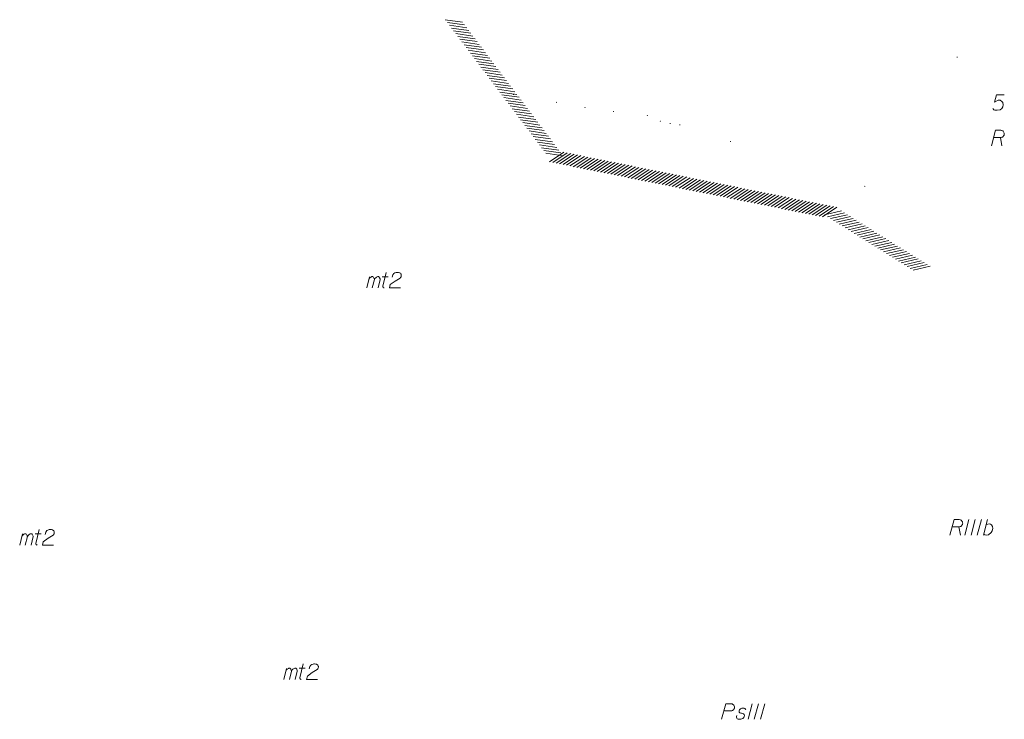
# Model space of a CAD drawing. Header units: metres. Extents: x 5555129 to 5556676, y 5635595 to 5636517.
# Tile 171 of 255: x 5556249 to 5556328, y 5635955 to 5636011. Entities that reach past the tile are written whole.
import ezdxf

# ---------------------------------------------------------------- set-up
doc = ezdxf.new("R2010")
doc.units = ezdxf.units.M
doc.header["$MEASUREMENT"] = 0
doc.linetypes.add('PRZER3-1', pattern=[4, 3, -1])
doc.layers.add('#skartowane', color=7, linetype='Continuous', lineweight=18)
doc.layers.add('#zakres', color=7, linetype='Continuous', lineweight=18)
for name, color, linetype, lineweight, true_color in [('GESBZO_O', 7, 'Continuous', 50, 0x0a0909), ('GESDZI_O', 7, 'Continuous', 18, 0x0a0909), ('GESKKL_O', 7, 'PRZER3-1', 18, 0x008000)]:
    doc.layers.add(name, color=color, linetype=linetype, lineweight=lineweight, true_color=true_color)

# ---------------------------------------------------------------- blocks, each defined once
blk = doc.blocks.new('*U1744')
at = {"layer": 'GESBZO_O', "color": 7, "linetype": 'ByBlock', "lineweight": 18}
for p, q in [((5555134.247, 5636210.801), (5555134.474, 5636211.697)), ((5555134.7, 5636210.801), (5555134.867, 5636211.48))]:
    blk.add_line(p, q, dxfattribs=at)
at = {"layer": 'GESBZO_O', "color": 7, "linetype": 'ByBlock', "lineweight": 18, "flags": 128}
blk.add_lwpolyline([(5555134.414, 5636211.46), (5555134.464, 5636211.569), (5555134.513, 5636211.628), (5555134.572, 5636211.667), (5555134.631, 5636211.697), (5555134.67, 5636211.716), (5555134.729, 5636211.716), (5555134.749, 5636211.706), (5555134.788, 5636211.667), (5555134.828, 5636211.618), (5555134.857, 5636211.529), (5555134.867, 5636211.48), (5555134.916, 5636211.569), (5555134.975, 5636211.628), (5555135.034, 5636211.667), (5555135.094, 5636211.697), (5555135.143, 5636211.716), (5555135.192, 5636211.716), (5555135.231, 5636211.706), (5555135.261, 5636211.667), (5555135.29, 5636211.618), (5555135.32, 5636211.529), (5555135.33, 5636211.48), (5555135.162, 5636210.801)], dxfattribs=at)
blk = doc.blocks.new('*U1745')
at = {"layer": 'GESBZO_O', "color": 7, "linetype": 'ByBlock', "lineweight": 18}
for p, q in [((5555135.497, 5636211.706), (5555135.97, 5636211.706)), ((5555135.546, 5636210.939), (5555135.822, 5636212.051))]:
    blk.add_line(p, q, dxfattribs=at)
at = {"layer": 'GESBZO_O', "color": 7, "linetype": 'ByBlock', "lineweight": 18, "flags": 128}
blk.add_lwpolyline([(5555135.654, 5636210.801), (5555135.641, 5636210.803), (5555135.628, 5636210.808), (5555135.616, 5636210.813), (5555135.605, 5636210.82), (5555135.594, 5636210.828), (5555135.584, 5636210.837), (5555135.575, 5636210.847), (5555135.567, 5636210.858), (5555135.56, 5636210.87), (5555135.555, 5636210.882), (5555135.551, 5636210.895), (5555135.548, 5636210.908), (5555135.547, 5636210.922), (5555135.547, 5636210.935), (5555135.548, 5636210.948)], dxfattribs=at)
blk = doc.blocks.new('*U1746')
at = {"layer": 'GESBZO_O', "color": 7, "linetype": 'ByBlock', "lineweight": 18}
for p, q in [((5555155.481, 5636199.997), (5555155.708, 5636200.892)), ((5555155.934, 5636199.997), (5555156.101, 5636200.676))]:
    blk.add_line(p, q, dxfattribs=at)
at = {"layer": 'GESBZO_O', "color": 7, "linetype": 'ByBlock', "lineweight": 18, "flags": 128}
blk.add_lwpolyline([(5555155.649, 5636200.656), (5555155.698, 5636200.764), (5555155.747, 5636200.824), (5555155.806, 5636200.863), (5555155.865, 5636200.892), (5555155.905, 5636200.912), (5555155.964, 5636200.912), (5555155.983, 5636200.902), (5555156.023, 5636200.863), (5555156.062, 5636200.814), (5555156.092, 5636200.725), (5555156.101, 5636200.676), (5555156.151, 5636200.764), (5555156.21, 5636200.824), (5555156.269, 5636200.863), (5555156.328, 5636200.892), (5555156.377, 5636200.912), (5555156.426, 5636200.912), (5555156.466, 5636200.902), (5555156.495, 5636200.863), (5555156.525, 5636200.814), (5555156.554, 5636200.725), (5555156.564, 5636200.676), (5555156.397, 5636199.997)], dxfattribs=at)
blk = doc.blocks.new('*U1747')
at = {"layer": 'GESBZO_O', "color": 7, "linetype": 'ByBlock', "lineweight": 18}
for p, q in [((5555156.781, 5636200.135), (5555157.056, 5636201.247)), ((5555156.731, 5636200.902), (5555157.204, 5636200.902))]:
    blk.add_line(p, q, dxfattribs=at)
at = {"layer": 'GESBZO_O', "color": 7, "linetype": 'ByBlock', "lineweight": 18, "flags": 128}
blk.add_lwpolyline([(5555156.889, 5636199.997), (5555156.876, 5636199.999), (5555156.863, 5636200.004), (5555156.85, 5636200.009), (5555156.839, 5636200.016), (5555156.828, 5636200.024), (5555156.818, 5636200.033), (5555156.809, 5636200.043), (5555156.801, 5636200.054), (5555156.795, 5636200.066), (5555156.789, 5636200.078), (5555156.785, 5636200.091), (5555156.782, 5636200.104), (5555156.781, 5636200.118), (5555156.781, 5636200.131), (5555156.783, 5636200.144)], dxfattribs=at)
blk = doc.blocks.new('*U1748')
at = {"layer": 'GESBZO_O', "color": 7, "linetype": 'ByBlock', "lineweight": 18}
for p, q in [((5555162.152, 5636231.47), (5555162.378, 5636232.366)), ((5555162.605, 5636231.47), (5555162.772, 5636232.15))]:
    blk.add_line(p, q, dxfattribs=at)
at = {"layer": 'GESBZO_O', "color": 7, "linetype": 'ByBlock', "lineweight": 18, "flags": 128}
blk.add_lwpolyline([(5555162.319, 5636232.13), (5555162.369, 5636232.238), (5555162.418, 5636232.297), (5555162.477, 5636232.337), (5555162.536, 5636232.366), (5555162.575, 5636232.386), (5555162.634, 5636232.386), (5555162.654, 5636232.376), (5555162.693, 5636232.337), (5555162.733, 5636232.287), (5555162.762, 5636232.199), (5555162.772, 5636232.15), (5555162.821, 5636232.238), (5555162.88, 5636232.297), (5555162.939, 5636232.337), (5555162.998, 5636232.366), (5555163.048, 5636232.386), (5555163.097, 5636232.386), (5555163.136, 5636232.376), (5555163.166, 5636232.337), (5555163.195, 5636232.287), (5555163.225, 5636232.199), (5555163.235, 5636232.15), (5555163.067, 5636231.47)], dxfattribs=at)
blk = doc.blocks.new('*U1749')
at = {"layer": 'GESBZO_O', "color": 7, "linetype": 'ByBlock', "lineweight": 18}
for p, q in [((5555163.402, 5636232.376), (5555163.874, 5636232.376)), ((5555163.451, 5636231.608), (5555163.727, 5636232.72))]:
    blk.add_line(p, q, dxfattribs=at)
at = {"layer": 'GESBZO_O', "color": 7, "linetype": 'ByBlock', "lineweight": 18, "flags": 128}
blk.add_lwpolyline([(5555163.559, 5636231.47), (5555163.546, 5636231.473), (5555163.533, 5636231.477), (5555163.521, 5636231.483), (5555163.509, 5636231.49), (5555163.499, 5636231.498), (5555163.489, 5636231.507), (5555163.48, 5636231.517), (5555163.472, 5636231.528), (5555163.465, 5636231.54), (5555163.46, 5636231.552), (5555163.456, 5636231.565), (5555163.453, 5636231.578), (5555163.452, 5636231.591), (5555163.452, 5636231.605), (5555163.453, 5636231.618)], dxfattribs=at)
blk = doc.blocks.new('*U1811')
at = {"layer": 'GESKKL_O', "color": 96, "linetype": 'ByBlock', "lineweight": 18, "true_color": 0x008000}
blk.add_line((5555213.117, 5636243.576), (5555213.245, 5636242.897), dxfattribs=at)
at = {"layer": 'GESKKL_O', "color": 96, "linetype": 'ByBlock', "lineweight": 18, "true_color": 0x008000, "flags": 128}
blk.add_lwpolyline([(5555212.399, 5636242.897), (5555212.733, 5636244.147), (5555213.157, 5636244.147), (5555213.216, 5636244.137), (5555213.245, 5636244.127), (5555213.304, 5636244.098), (5555213.344, 5636244.068), (5555213.373, 5636244.029), (5555213.403, 5636243.979), (5555213.422, 5636243.911), (5555213.432, 5636243.852), (5555213.422, 5636243.802), (5555213.413, 5636243.763), (5555213.393, 5636243.724), (5555213.373, 5636243.694), (5555213.344, 5636243.655), (5555213.304, 5636243.625), (5555213.275, 5636243.605), (5555213.225, 5636243.586), (5555213.176, 5636243.576), (5555212.586, 5636243.576)], dxfattribs=at)
blk = doc.blocks.new('*U1813')
at = {"layer": 'GESKKL_O', "color": 96, "linetype": 'ByBlock', "lineweight": 18, "true_color": 0x008000}
blk.add_line((5555209.773, 5636212.276), (5555209.901, 5636211.597), dxfattribs=at)
at = {"layer": 'GESKKL_O', "color": 96, "linetype": 'ByBlock', "lineweight": 18, "true_color": 0x008000, "flags": 128}
blk.add_lwpolyline([(5555209.055, 5636211.597), (5555209.39, 5636212.847), (5555209.813, 5636212.847), (5555209.872, 5636212.837), (5555209.901, 5636212.827), (5555209.96, 5636212.798), (5555210, 5636212.768), (5555210.029, 5636212.729), (5555210.059, 5636212.68), (5555210.078, 5636212.611), (5555210.088, 5636212.552), (5555210.078, 5636212.502), (5555210.069, 5636212.463), (5555210.049, 5636212.424), (5555210.029, 5636212.394), (5555210, 5636212.355), (5555209.96, 5636212.325), (5555209.931, 5636212.306), (5555209.882, 5636212.286), (5555209.833, 5636212.276), (5555209.242, 5636212.276)], dxfattribs=at)
blk = doc.blocks.new('*U1814')
at = {"layer": 'GESKKL_O', "color": 96, "linetype": 'ByBlock', "lineweight": 18, "true_color": 0x008000}
blk.add_line((5555211.761, 5636211.597), (5555212.086, 5636212.847), dxfattribs=at)
at = {"layer": 'GESKKL_O', "color": 96, "linetype": 'ByBlock', "lineweight": 18, "true_color": 0x008000, "flags": 128}
blk.add_lwpolyline([(5555211.978, 5636212.434), (5555212.096, 5636212.493), (5555212.224, 5636212.502), (5555212.322, 5636212.483), (5555212.411, 5636212.424), (5555212.49, 5636212.296), (5555212.499, 5636212.128), (5555212.46, 5636211.951), (5555212.381, 5636211.804), (5555212.165, 5636211.627), (5555211.997, 5636211.597), (5555211.87, 5636211.617), (5555211.781, 5636211.676)], dxfattribs=at)

msp = doc.modelspace()

# ---------------------------------------------------------------- hatches: boundary and pattern name
at = {"layer": '#skartowane', "linetype": 'Continuous', "lineweight": 18}
h = msp.add_hatch(color=7, dxfattribs=at)
edge = h.paths.add_edge_path()
edge.add_arc((5556324.212, 5636008.327), 0.045, 0, 360)
h = msp.add_hatch(color=7, dxfattribs=at)
edge = h.paths.add_edge_path()
edge.add_arc((5556288.522, 5636005.317), 0.045, 0, 360)
h = msp.add_hatch(color=7, dxfattribs=at)
edge = h.paths.add_edge_path()
edge.add_arc((5556291.992, 5636004.697), 0.045, 0, 360)
h = msp.add_hatch(color=7, dxfattribs=at)
edge = h.paths.add_edge_path()
edge.add_arc((5556294.282, 5636004.277), 0.045, 0, 360)
h = msp.add_hatch(color=7, dxfattribs=at)
edge = h.paths.add_edge_path()
edge.add_arc((5556296.582, 5636003.967), 0.045, 0, 360)
h = msp.add_hatch(color=7, dxfattribs=at)
edge = h.paths.add_edge_path()
edge.add_arc((5556299.292, 5636003.637), 0.045, 0, 360)
h = msp.add_hatch(color=7, dxfattribs=at)
edge = h.paths.add_edge_path()
edge.add_arc((5556300.342, 5636003.187), 0.045, 0, 360)
h = msp.add_hatch(color=7, dxfattribs=at)
edge = h.paths.add_edge_path()
edge.add_arc((5556301.132, 5636002.997), 0.045, 0, 360)
h = msp.add_hatch(color=7, dxfattribs=at)
edge = h.paths.add_edge_path()
edge.add_arc((5556301.912, 5636002.887), 0.045, 0, 360)
h = msp.add_hatch(color=7, dxfattribs=at)
edge = h.paths.add_edge_path()
edge.add_arc((5556305.982, 5636001.557), 0.045, 0, 360)
h = msp.add_hatch(color=7, dxfattribs=at)
edge = h.paths.add_edge_path()
edge.add_arc((5556316.782, 5635997.947), 0.045, 0, 360)

# ---------------------------------------------------------------- linework, layer by layer
at = {"layer": '#zakres', "color": 134, "linetype": 'Continuous', "lineweight": 18}
for p, q in [((5556283.043, 5636011.341), (5556284.429, 5636011.146)), ((5556283.211, 5636011.118), (5556284.597, 5636010.922)), ((5556283.379, 5636010.894), (5556284.766, 5636010.699)), ((5556283.548, 5636010.67), (5556284.934, 5636010.475)), ((5556283.716, 5636010.447), (5556285.103, 5636010.251)), ((5556283.885, 5636010.223), (5556285.271, 5636010.028)), ((5556284.053, 5636009.999), (5556285.439, 5636009.804)), ((5556284.222, 5636009.776), (5556285.608, 5636009.58)), ((5556284.39, 5636009.552), (5556285.776, 5636009.357)), ((5556284.558, 5636009.328), (5556285.945, 5636009.133)), ((5556284.727, 5636009.105), (5556286.113, 5636008.909)), ((5556284.895, 5636008.881), (5556286.282, 5636008.686)), ((5556285.064, 5636008.657), (5556286.45, 5636008.462)), ((5556285.232, 5636008.434), (5556286.619, 5636008.238)), ((5556285.401, 5636008.21), (5556286.787, 5636008.015)), ((5556285.569, 5636007.986), (5556286.955, 5636007.791)), ((5556285.738, 5636007.763), (5556287.124, 5636007.567)), ((5556285.906, 5636007.539), (5556287.292, 5636007.344)), ((5556286.074, 5636007.315), (5556287.461, 5636007.12)), ((5556286.243, 5636007.092), (5556287.629, 5636006.896)), ((5556286.411, 5636006.868), (5556287.798, 5636006.673)), ((5556286.58, 5636006.644), (5556287.966, 5636006.449)), ((5556286.748, 5636006.421), (5556288.135, 5636006.225)), ((5556286.917, 5636006.197), (5556288.303, 5636006.002)), ((5556287.085, 5636005.973), (5556288.471, 5636005.778)), ((5556287.254, 5636005.75), (5556288.64, 5636005.554)), ((5556287.422, 5636005.526), (5556288.808, 5636005.331)), ((5556287.59, 5636005.302), (5556288.977, 5636005.107)), ((5556287.759, 5636005.079), (5556289.145, 5636004.883)), ((5556287.927, 5636004.855), (5556289.314, 5636004.66)), ((5556288.096, 5636004.631), (5556289.482, 5636004.436)), ((5556288.264, 5636004.408), (5556289.65, 5636004.212)), ((5556288.433, 5636004.184), (5556289.819, 5636003.989)), ((5556288.601, 5636003.96), (5556289.987, 5636003.765)), ((5556288.769, 5636003.737), (5556290.156, 5636003.541)), ((5556288.938, 5636003.513), (5556290.324, 5636003.318)), ((5556289.106, 5636003.289), (5556290.493, 5636003.094)), ((5556289.275, 5636003.066), (5556290.661, 5636002.87)), ((5556289.443, 5636002.842), (5556290.83, 5636002.647)), ((5556289.612, 5636002.618), (5556290.998, 5636002.423)), ((5556289.78, 5636002.395), (5556291.166, 5636002.199)), ((5556289.949, 5636002.171), (5556291.335, 5636001.976)), ((5556290.117, 5636001.947), (5556291.503, 5636001.752)), ((5556290.285, 5636001.724), (5556291.672, 5636001.528)), ((5556290.454, 5636001.5), (5556291.84, 5636001.305)), ((5556290.622, 5636001.276), (5556292.009, 5636001.081)), ((5556290.791, 5636001.053), (5556292.177, 5636000.857)), ((5556290.959, 5636000.829), (5556292.345, 5636000.634)), ((5556291.128, 5636000.605), (5556292.514, 5636000.41)), ((5556291.417, 5635999.914), (5556292.583, 5636000.689)), ((5556291.692, 5635999.859), (5556292.858, 5636000.634)), ((5556291.966, 5635999.804), (5556293.132, 5636000.578)), ((5556292.241, 5635999.748), (5556293.407, 5636000.523)), ((5556292.515, 5635999.693), (5556293.681, 5636000.468)), ((5556292.79, 5635999.638), (5556293.956, 5636000.412)), ((5556293.064, 5635999.582), (5556294.23, 5636000.357)), ((5556293.339, 5635999.527), (5556294.505, 5636000.302)), ((5556293.613, 5635999.472), (5556294.779, 5636000.246)), ((5556293.888, 5635999.416), (5556295.054, 5636000.191)), ((5556294.162, 5635999.361), (5556295.328, 5636000.136)), ((5556294.437, 5635999.305), (5556295.603, 5636000.08)), ((5556294.711, 5635999.25), (5556295.877, 5636000.025)), ((5556294.985, 5635999.195), (5556296.152, 5635999.97)), ((5556295.26, 5635999.139), (5556296.426, 5635999.914)), ((5556295.534, 5635999.084), (5556296.701, 5635999.859)), ((5556295.809, 5635999.029), (5556296.975, 5635999.804)), ((5556296.083, 5635998.973), (5556297.249, 5635999.748)), ((5556296.358, 5635998.918), (5556297.524, 5635999.693)), ((5556296.632, 5635998.863), (5556297.798, 5635999.637)), ((5556296.907, 5635998.807), (5556298.073, 5635999.582)), ((5556297.181, 5635998.752), (5556298.347, 5635999.527)), ((5556297.456, 5635998.697), (5556298.622, 5635999.471)), ((5556297.73, 5635998.641), (5556298.896, 5635999.416)), ((5556298.005, 5635998.586), (5556299.171, 5635999.361)), ((5556298.279, 5635998.531), (5556299.445, 5635999.305)), ((5556298.554, 5635998.475), (5556299.72, 5635999.25)), ((5556298.828, 5635998.42), (5556299.994, 5635999.195)), ((5556299.103, 5635998.365), (5556300.269, 5635999.139)), ((5556299.377, 5635998.309), (5556300.543, 5635999.084)), ((5556299.652, 5635998.254), (5556300.818, 5635999.029)), ((5556299.926, 5635998.199), (5556301.092, 5635998.973)), ((5556300.201, 5635998.143), (5556301.367, 5635998.918)), ((5556300.475, 5635998.088), (5556301.641, 5635998.863)), ((5556300.749, 5635998.033), (5556301.916, 5635998.807)), ((5556301.024, 5635997.977), (5556302.19, 5635998.752)), ((5556301.298, 5635997.922), (5556302.465, 5635998.697)), ((5556301.573, 5635997.867), (5556302.739, 5635998.641)), ((5556301.847, 5635997.811), (5556303.013, 5635998.586)), ((5556302.122, 5635997.756), (5556303.288, 5635998.531)), ((5556302.396, 5635997.7), (5556303.562, 5635998.475)), ((5556302.671, 5635997.645), (5556303.837, 5635998.42)), ((5556302.945, 5635997.59), (5556304.111, 5635998.365)), ((5556303.22, 5635997.534), (5556304.386, 5635998.309)), ((5556303.494, 5635997.479), (5556304.66, 5635998.254)), ((5556303.769, 5635997.424), (5556304.935, 5635998.199)), ((5556304.043, 5635997.368), (5556305.209, 5635998.143)), ((5556304.318, 5635997.313), (5556305.484, 5635998.088)), ((5556304.592, 5635997.258), (5556305.758, 5635998.032)), ((5556304.867, 5635997.202), (5556306.033, 5635997.977)), ((5556305.141, 5635997.147), (5556306.307, 5635997.922)), ((5556305.416, 5635997.092), (5556306.582, 5635997.866)), ((5556305.69, 5635997.036), (5556306.856, 5635997.811)), ((5556305.965, 5635996.981), (5556307.131, 5635997.756)), ((5556306.239, 5635996.926), (5556307.405, 5635997.7)), ((5556306.513, 5635996.87), (5556307.68, 5635997.645)), ((5556306.788, 5635996.815), (5556307.954, 5635997.59)), ((5556307.062, 5635996.76), (5556308.229, 5635997.534)), ((5556307.337, 5635996.704), (5556308.503, 5635997.479)), ((5556307.611, 5635996.649), (5556308.777, 5635997.424)), ((5556307.886, 5635996.594), (5556309.052, 5635997.368)), ((5556308.16, 5635996.538), (5556309.326, 5635997.313)), ((5556308.435, 5635996.483), (5556309.601, 5635997.258)), ((5556308.709, 5635996.428), (5556309.875, 5635997.202)), ((5556308.984, 5635996.372), (5556310.15, 5635997.147)), ((5556309.258, 5635996.317), (5556310.424, 5635997.092)), ((5556309.533, 5635996.262), (5556310.699, 5635997.036)), ((5556309.807, 5635996.206), (5556310.973, 5635996.981)), ((5556310.082, 5635996.151), (5556311.248, 5635996.926)), ((5556310.356, 5635996.096), (5556311.522, 5635996.87)), ((5556310.631, 5635996.04), (5556311.797, 5635996.815)), ((5556310.905, 5635995.985), (5556312.071, 5635996.76)), ((5556311.18, 5635995.929), (5556312.346, 5635996.704)), ((5556311.454, 5635995.874), (5556312.62, 5635996.649)), ((5556311.729, 5635995.819), (5556312.895, 5635996.594)), ((5556312.003, 5635995.763), (5556313.169, 5635996.538)), ((5556312.277, 5635995.708), (5556313.444, 5635996.483)), ((5556312.552, 5635995.653), (5556313.718, 5635996.428)), ((5556312.826, 5635995.597), (5556313.993, 5635996.372)), ((5556313.101, 5635995.542), (5556314.267, 5635996.317)), ((5556313.375, 5635995.487), (5556314.541, 5635996.261)), ((5556313.546, 5635995.648), (5556314.91, 5635995.964)), ((5556313.783, 5635995.5), (5556315.147, 5635995.816)), ((5556314.021, 5635995.352), (5556315.385, 5635995.668)), ((5556314.259, 5635995.203), (5556315.622, 5635995.519)), ((5556314.496, 5635995.055), (5556315.86, 5635995.371)), ((5556314.734, 5635994.907), (5556316.098, 5635995.223)), ((5556314.971, 5635994.759), (5556316.335, 5635995.075)), ((5556315.209, 5635994.611), (5556316.573, 5635994.926)), ((5556315.446, 5635994.462), (5556316.81, 5635994.778)), ((5556315.684, 5635994.314), (5556317.048, 5635994.63)), ((5556315.921, 5635994.166), (5556317.285, 5635994.482)), ((5556316.159, 5635994.018), (5556317.523, 5635994.334)), ((5556316.396, 5635993.869), (5556317.76, 5635994.185)), ((5556316.634, 5635993.721), (5556317.998, 5635994.037)), ((5556316.872, 5635993.573), (5556318.235, 5635993.889)), ((5556317.109, 5635993.425), (5556318.473, 5635993.741)), ((5556317.347, 5635993.277), (5556318.711, 5635993.592)), ((5556317.584, 5635993.128), (5556318.948, 5635993.444)), ((5556317.822, 5635992.98), (5556319.186, 5635993.296)), ((5556318.059, 5635992.832), (5556319.423, 5635993.148)), ((5556318.297, 5635992.684), (5556319.661, 5635993)), ((5556318.534, 5635992.535), (5556319.898, 5635992.851)), ((5556318.772, 5635992.387), (5556320.136, 5635992.703)), ((5556319.01, 5635992.239), (5556320.373, 5635992.555)), ((5556319.247, 5635992.091), (5556320.611, 5635992.407)), ((5556319.485, 5635991.943), (5556320.849, 5635992.258)), ((5556319.722, 5635991.794), (5556321.086, 5635992.11)), ((5556319.96, 5635991.646), (5556321.324, 5635991.962)), ((5556320.197, 5635991.498), (5556321.561, 5635991.814)), ((5556320.435, 5635991.35), (5556321.799, 5635991.666)), ((5556320.672, 5635991.201), (5556322.036, 5635991.517))]:
    msp.add_line(p, q, dxfattribs=at)
at = {"layer": 'GESBZO_O', "color": 7, "linetype": 'Continuous', "lineweight": 18, "flags": 128}
for points in [[(5556278.781, 5635990.634), (5556278.83, 5635990.821), (5556278.908, 5635990.939), (5556278.997, 5635990.989), (5556279.086, 5635991.018), (5556279.155, 5635991.028), (5556279.204, 5635991.028), (5556279.292, 5635991.018), (5556279.351, 5635990.998), (5556279.381, 5635990.989), (5556279.44, 5635990.959), (5556279.47, 5635990.92), (5556279.489, 5635990.88), (5556279.499, 5635990.851), (5556279.509, 5635990.811), (5556279.509, 5635990.762), (5556279.499, 5635990.713), (5556279.489, 5635990.683), (5556279.47, 5635990.644), (5556279.44, 5635990.605), (5556279.41, 5635990.575), (5556279.007, 5635990.329), (5556278.623, 5635990.044), (5556278.554, 5635989.778), (5556279.45, 5635989.778)], [(5556250.876, 5635969.965), (5556250.925, 5635970.152), (5556251.004, 5635970.27), (5556251.092, 5635970.319), (5556251.181, 5635970.348), (5556251.25, 5635970.358), (5556251.299, 5635970.358), (5556251.387, 5635970.348), (5556251.447, 5635970.329), (5556251.476, 5635970.319), (5556251.535, 5635970.289), (5556251.565, 5635970.25), (5556251.584, 5635970.211), (5556251.594, 5635970.181), (5556251.604, 5635970.142), (5556251.604, 5635970.093), (5556251.594, 5635970.043), (5556251.584, 5635970.014), (5556251.565, 5635969.974), (5556251.535, 5635969.935), (5556251.506, 5635969.906), (5556251.102, 5635969.659), (5556250.718, 5635969.374), (5556250.649, 5635969.108), (5556251.545, 5635969.108)], [(5556272.11, 5635959.161), (5556272.159, 5635959.347), (5556272.238, 5635959.466), (5556272.326, 5635959.515), (5556272.415, 5635959.544), (5556272.484, 5635959.554), (5556272.533, 5635959.554), (5556272.622, 5635959.544), (5556272.681, 5635959.525), (5556272.71, 5635959.515), (5556272.769, 5635959.485), (5556272.799, 5635959.446), (5556272.819, 5635959.407), (5556272.828, 5635959.377), (5556272.838, 5635959.338), (5556272.838, 5635959.288), (5556272.828, 5635959.239), (5556272.819, 5635959.21), (5556272.799, 5635959.17), (5556272.769, 5635959.131), (5556272.74, 5635959.102), (5556272.336, 5635958.855), (5556271.952, 5635958.57), (5556271.883, 5635958.304), (5556272.779, 5635958.304)]]:
    msp.add_lwpolyline(points, dxfattribs=at)
at = {"layer": 'GESDZI_O', "color": 96, "linetype": 'Continuous', "lineweight": 18, "flags": 128}
msp.add_lwpolyline([(5556327.995, 5636005.308), (5556327.375, 5636005.308), (5556327.218, 5636004.718), (5556327.503, 5636004.865), (5556327.671, 5636004.865), (5556327.808, 5636004.777), (5556327.887, 5636004.678), (5556327.907, 5636004.511), (5556327.877, 5636004.344), (5556327.799, 5636004.206), (5556327.661, 5636004.098), (5556327.425, 5636004.058), (5556327.248, 5636004.058), (5556327.159, 5636004.098), (5556327.08, 5636004.206)], dxfattribs=at)
at = {"layer": 'GESKKL_O', "color": 96, "linetype": 'Continuous', "lineweight": 18, "true_color": 0x008000}
for p, q in [((5556325.162, 5635971.154), (5556324.827, 5635969.904)), ((5556325.664, 5635971.154), (5556325.329, 5635969.904)), ((5556326.166, 5635971.154), (5556325.831, 5635969.904)), ((5556307.73, 5635956.353), (5556307.396, 5635955.103)), ((5556308.232, 5635956.353), (5556307.898, 5635955.103)), ((5556308.734, 5635956.353), (5556308.4, 5635955.103))]:
    msp.add_line(p, q, dxfattribs=at)
at = {"layer": 'GESKKL_O', "color": 96, "linetype": 'Continuous', "lineweight": 18, "true_color": 0x008000, "flags": 128}
for points in [[(5556305.27, 5635955.103), (5556305.605, 5635956.353), (5556306.028, 5635956.353), (5556306.087, 5635956.343), (5556306.116, 5635956.333), (5556306.175, 5635956.303), (5556306.215, 5635956.274), (5556306.244, 5635956.235), (5556306.274, 5635956.185), (5556306.294, 5635956.117), (5556306.303, 5635956.057), (5556306.294, 5635956.008), (5556306.284, 5635955.969), (5556306.264, 5635955.929), (5556306.244, 5635955.9), (5556306.215, 5635955.861), (5556306.175, 5635955.831), (5556306.146, 5635955.811), (5556306.097, 5635955.792), (5556306.048, 5635955.782), (5556305.457, 5635955.782)], [(5556307.229, 5635955.861), (5556307.199, 5635955.929), (5556307.13, 5635955.979), (5556307.071, 5635955.998), (5556306.983, 5635956.008), (5556306.904, 5635955.998), (5556306.786, 5635955.939), (5556306.707, 5635955.861), (5556306.677, 5635955.792), (5556306.668, 5635955.713), (5556306.687, 5635955.664), (5556306.727, 5635955.634), (5556306.746, 5635955.624), (5556306.805, 5635955.605), (5556306.874, 5635955.595), (5556306.973, 5635955.575), (5556307.032, 5635955.555), (5556307.081, 5635955.496), (5556307.101, 5635955.428), (5556307.091, 5635955.339), (5556307.051, 5635955.26), (5556306.973, 5635955.172), (5556306.904, 5635955.132), (5556306.825, 5635955.113), (5556306.727, 5635955.103), (5556306.609, 5635955.113), (5556306.53, 5635955.152), (5556306.49, 5635955.201), (5556306.471, 5635955.27), (5556306.471, 5635955.339), (5556306.5, 5635955.398)]]:
    msp.add_lwpolyline(points, dxfattribs=at)

# ---------------------------------------------------------------- block references
at = {"layer": 'GESBZO_O', "color": 7, "linetype": 'Continuous', "lineweight": 18}
for name in ['*U1748', '*U1749', '*U1744', '*U1745', '*U1746', '*U1747']:
    msp.add_blockref(name, (1114.572, -241.693), dxfattribs=at)
at = {"layer": 'GESKKL_O', "color": 96, "linetype": 'Continuous', "lineweight": 18, "true_color": 0x008000}
for name in ['*U1811', '*U1813', '*U1814']:
    msp.add_blockref(name, (1114.572, -241.693), dxfattribs=at)

doc.saveas('drawing.dxf')
